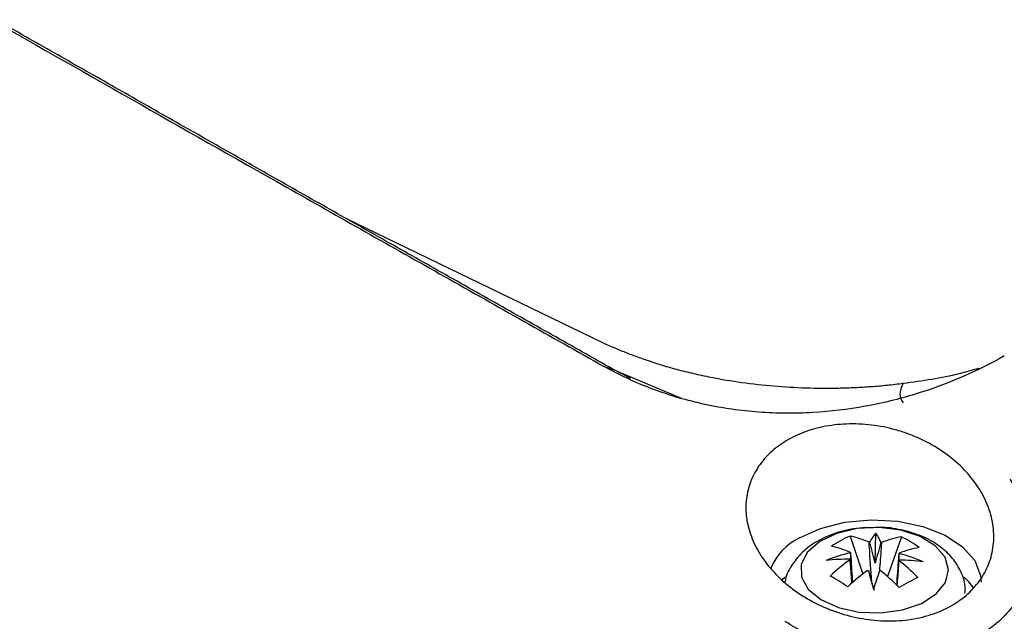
# Model space of a CAD drawing. Header units: millimetres. Extents: x -0.41 to 0.79, y -0.23 to 0.59.
# Tile 41 of 83: x 0.6003 to 0.6398, y -0.0665 to -0.0423. Entities that reach past the tile are written whole.
import ezdxf

# ---------------------------------------------------------------- set-up
doc = ezdxf.new("R2010")
doc.units = ezdxf.units.MM

msp = doc.modelspace()

# ---------------------------------------------------------------- linework, layer by layer
at = {"color": 7, "linetype": 'Continuous', "lineweight": 25}
for p, q in [((0.6237048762, -0.0553024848), (0.6133672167, -0.0502997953)), ((0.6237387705, -0.0562426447), (0.6240990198, -0.056355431)), ((0.6240944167, -0.0563539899), (0.6247902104, -0.056707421)), ((0.6240990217, -0.0563554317), (0.6268233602, -0.0575186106)), ((0.6336093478, -0.0630469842), (0.634120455, -0.0645733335)), ((0.634621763, -0.0641328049), (0.6346477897, -0.0629295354)), ((0.6356767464, -0.0630778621), (0.6351100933, -0.0646682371)), ((0.630986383, -0.064707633), (0.6308854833, -0.064806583))]:
    msp.add_line(p, q, dxfattribs=at)
at = {"color": 7, "linetype": 'Continuous', "lineweight": 25, "flags": 128}
for points in [[(0.6315750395, -0.0631171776), (0.6324216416, -0.0627380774), (0.6334049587, -0.0624924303), (0.6344632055, -0.0623956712), (0.6355298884, -0.0624538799), (0.6365379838, -0.0626633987), (0.6374241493, -0.063011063), (0.638132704, -0.0634750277), (0.6386191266, -0.0640261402), (0.6388528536, -0.064629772), (0.6388714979, -0.0648924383)], [(0.6324414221, -0.0655984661), (0.6331406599, -0.0659128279), (0.6339693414, -0.0660942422), (0.6348538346, -0.0661265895), (0.6357155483, -0.0660069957), (0.6364779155, -0.0657460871), (0.6370731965, -0.0653670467), (0.6374484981, -0.0649035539), (0.637570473, -0.0643967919), (0.6374282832, -0.0638917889), (0.6370345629, -0.0634334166), (0.6364242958, -0.0630624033), (0.635651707, -0.0628117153), (0.6347854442, -0.0627036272), (0.6339024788, -0.0627477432), (0.6330812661, -0.0629401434), (0.6323947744, -0.0632637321), (0.6319040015, -0.063689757), (0.6316525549, -0.0641803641), (0.6316627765, -0.0646919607), (0.6319337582, -0.0651790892), (0.6324414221, -0.0655984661)], [(0.6385788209, -0.0651429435), (0.6383842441, -0.0648875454), (0.6381902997, -0.0646908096)]]:
    msp.add_lwpolyline(points, dxfattribs=at)
at = {"color": 7, "linetype": 'Continuous', "lineweight": 25}
for centre, radius, start, end in [((0.6326363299, -0.0652775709), 0.0024069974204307, 116.1625191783, 156.8544343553), ((0.6353483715, -0.0671053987), 0.0044153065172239, 113.1950501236, 124.2653957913), ((0.632804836, -0.0668088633), 0.0038469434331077, 65.9339842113, 77.9286190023), ((0.6359449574, -0.0640880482), 0.0017391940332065, 138.231656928, 152.8082056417), ((0.6332154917, -0.0639421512), 0.0017541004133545, 21.474189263, 35.2598076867), ((0.6363784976, -0.0671248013), 0.0041073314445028, 99.8374359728, 111.518487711), ((0.6338448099, -0.0668900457), 0.0042295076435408, 53.0712971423, 64.3334897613), ((0.6320579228, -0.0672182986), 0.0038469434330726, 65.9339842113, 77.9286190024), ((0.6345912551, -0.0649531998), 0.0016711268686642, 96.6415762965, 97.4845150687), ((0.6346093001, -0.0649130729), 0.0016306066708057, 80.7316819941, 81.5885283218), ((0.6370877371, -0.0675559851), 0.0041073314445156, 99.8374359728, 111.518487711), ((0.6351271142, -0.0702155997), 0.0066684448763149, 103.0605700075, 111.7841630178), ((0.6334930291, -0.0718786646), 0.0079001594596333, 89.1622732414, 96.1083604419), ((0.6381726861, -0.0704042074), 0.0078664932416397, 125.417909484, 132.9880892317), ((0.6339687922, -0.0638534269), 0.000381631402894, 199.2662904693, 201.5225213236), ((0.633991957, -0.0638846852), 0.0004067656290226, 153.9020421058, 156.0643426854), ((0.6352029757, -0.0638436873), 0.0004067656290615, 333.9020421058, 336.0643426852), ((0.6307014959, -0.0702624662), 0.0079133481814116, 44.6361604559, 52.0474938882), ((0.635449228, -0.0721529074), 0.0081451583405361, 82.2859013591, 89.1169300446), ((0.6352261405, -0.0638749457), 0.0003816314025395, 19.2662904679, 21.5225213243), ((0.6338767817, -0.0702074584), 0.0066808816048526, 66.4833916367, 75.173261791), ((0.6388819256, -0.0708353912), 0.0078664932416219, 125.417909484, 132.9880892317), ((0.6345856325, -0.0628152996), 0.0016306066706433, 260.731681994, 261.5885283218), ((0.8713911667, -0.001344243), 0.2452947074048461, 194.9026127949, 195.083226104), ((0.7240806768, -0.0949801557), 0.0943641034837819, 161.1135447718, 161.5878846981), ((0.6346036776, -0.0627751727), 0.001671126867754, 276.6415762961, 277.4845150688), ((0.6299545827, -0.0706719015), 0.0079133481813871, 44.6361604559, 52.0474938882), ((0.6263824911, -0.0760194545), 0.0130600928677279, 56.8813922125, 60.5233946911), ((0.6420749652, -0.076064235), 0.0127304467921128, 116.8130835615, 120.6473623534)]:
    msp.add_arc(centre, radius, start, end, dxfattribs=at)
for centre, major_axis, ratio, start_param, end_param in [((0.6343067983, -0.0641724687), (-0.0009289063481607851, 0.00361554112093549), 0.0843687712, 4.701684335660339, 4.936287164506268), ((0.6348908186, -0.0641811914), (0.000942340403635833, 0.003587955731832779), 0.0734642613, 1.342002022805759, 1.576604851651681), ((0.6345531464, -0.0640374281), (-0.0001349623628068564, 0.004024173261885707), 0.2298007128, 1.48404370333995, 1.718646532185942), ((0.6346568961, -0.0640389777), (0.0001810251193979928, 0.004019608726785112), 0.2283080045, 4.730186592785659, 4.794864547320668), ((0.634304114, -0.0642323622), (-0.0009784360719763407, 0.003421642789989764), 0.0035330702, 1.627100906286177, 1.861703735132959)]:
    msp.add_ellipse(centre, major_axis=major_axis, ratio=ratio, start_param=start_param, end_param=end_param, dxfattribs=at)
for points, knots in [([(0.537284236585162, -0.0063335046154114), (0.5426216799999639, -0.0095388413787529), (0.5484550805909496, -0.0130020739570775), (0.5564180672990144, -0.0176801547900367), (0.5580443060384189, -0.0186332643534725), (0.561365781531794, -0.0205753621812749), (0.5630624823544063, -0.021565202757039), (0.5682488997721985, -0.0245842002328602), (0.5718184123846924, -0.026653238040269), (0.5828652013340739, -0.0330307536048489), (0.5905858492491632, -0.0374549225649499), (0.6026731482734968, -0.0443360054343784), (0.6067869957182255, -0.0466707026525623), (0.6120339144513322, -0.0496396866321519), (0.6130892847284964, -0.0502364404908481), (0.6152046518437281, -0.0514317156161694), (0.6162650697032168, -0.0520304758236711), (0.6194543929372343, -0.0538300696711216), (0.6215913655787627, -0.0550342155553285), (0.6237387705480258, -0.0562426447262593)], [0, 0, 0, 0, 0.2500000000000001, 0.2500000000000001, 0.3125000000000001, 0.3125000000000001, 0.3750000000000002, 0.3750000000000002, 0.5000000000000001, 0.5000000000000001, 0.75, 0.75, 0.8749999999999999, 0.8749999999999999, 0.90625, 0.90625, 0.9375, 0.9375, 1, 1, 1, 1]), ([(0.6240990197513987, -0.0563554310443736), (0.6236877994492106, -0.0561239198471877), (0.6228659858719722, -0.0556612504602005), (0.621637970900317, -0.054969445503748), (0.6204146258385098, -0.0542799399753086), (0.6191962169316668, -0.0535928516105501), (0.617982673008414, -0.052908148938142), (0.6167740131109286, -0.052225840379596), (0.6155702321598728, -0.0515459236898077), (0.6143713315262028, -0.0508683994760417), (0.6131773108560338, -0.0501932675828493), (0.6119881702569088, -0.0495205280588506), (0.610803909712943, -0.0488501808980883), (0.6096245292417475, -0.0481822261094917), (0.6084500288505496, -0.0475166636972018), (0.6072804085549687, -0.0468534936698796), (0.6061156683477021, -0.0461927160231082), (0.6049558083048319, -0.0455343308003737), (0.6038008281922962, -0.0448783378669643), (0.6026507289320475, -0.0442247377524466), (0.6015055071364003, -0.0435735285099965), (0.5986840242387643, -0.041968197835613), (0.5942422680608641, -0.039436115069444), (0.5882859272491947, -0.0360290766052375), (0.5824864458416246, -0.0326999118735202), (0.5768619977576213, -0.0294590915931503), (0.5714148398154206, -0.026308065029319), (0.5661476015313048, -0.0232484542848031), (0.5610468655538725, -0.0202724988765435), (0.5572086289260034, -0.018022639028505), (0.554522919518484, -0.0164431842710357), (0.5529172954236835, -0.0154973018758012), (0.5513316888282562, -0.0145615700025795), (0.5497660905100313, -0.0136359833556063), (0.5482205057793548, -0.0127205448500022), (0.5466949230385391, -0.0118152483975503), (0.5451893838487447, -0.0109201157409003), (0.5437037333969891, -0.0100350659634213), (0.54223855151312, -0.0091604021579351), (0.5407916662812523, -0.0082949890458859), (0.5398460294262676, -0.0077278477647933), (0.5393725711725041, -0.0074438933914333)], [0, 0, 0, 0, 0.012242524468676, 0.0244663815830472, 0.0366721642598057, 0.0488604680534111, 0.0610318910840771, 0.0731870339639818, 0.0853264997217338, 0.0974508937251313, 0.1095608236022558, 0.1216568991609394, 0.1337397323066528, 0.1458099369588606, 0.1578681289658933, 0.1699149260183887, 0.1819509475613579, 0.1939768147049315, 0.205993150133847, 0.2180005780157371, 0.2299997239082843, 0.241991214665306, 0.3070125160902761, 0.3717963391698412, 0.4364455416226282, 0.5010636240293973, 0.5651345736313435, 0.6292378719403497, 0.6934743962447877, 0.7579443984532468, 0.7797585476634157, 0.8015997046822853, 0.8234716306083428, 0.845378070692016, 0.8673227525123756, 0.8893093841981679, 0.9113416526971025, 0.9334232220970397, 0.9555577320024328, 0.9777487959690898, 0.9999999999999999, 0.9999999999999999, 0.9999999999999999, 0.9999999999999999]), ([(0.6308660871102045, -0.0929135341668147), (0.6353531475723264, -0.0887896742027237), (0.639867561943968, -0.0847546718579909), (0.6489382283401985, -0.0768749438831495), (0.6534953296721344, -0.0730287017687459), (0.6626535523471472, -0.0655243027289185), (0.6672565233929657, -0.0618646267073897), (0.6764874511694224, -0.0547461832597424), (0.681117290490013, -0.0512861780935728), (0.6904066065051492, -0.0445662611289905), (0.6950680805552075, -0.0413031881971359), (0.7043952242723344, -0.0349923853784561), (0.7090632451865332, -0.0319432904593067), (0.7230807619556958, -0.0231142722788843), (0.7324423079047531, -0.0176492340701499), (0.7418254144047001, -0.0126182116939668)], [0, 0, 0, 0, 0.125, 0.125, 0.2500000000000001, 0.2500000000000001, 0.3750000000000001, 0.3750000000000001, 0.5000000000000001, 0.5000000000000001, 0.6250000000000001, 0.6250000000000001, 0.7500000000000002, 0.7500000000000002, 1, 1, 1, 1]), ([(0.7421379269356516, -0.0180370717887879), (0.7343330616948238, -0.022246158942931), (0.7265243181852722, -0.0267632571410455), (0.7085664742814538, -0.0378559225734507), (0.6984268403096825, -0.0446400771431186), (0.6782700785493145, -0.0591704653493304), (0.6682529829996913, -0.0669166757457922), (0.6502903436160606, -0.0817641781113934), (0.6423109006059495, -0.0887108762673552), (0.6344165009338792, -0.0959373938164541)], [3.109241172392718, 3.109241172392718, 3.109241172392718, 3.109241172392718, 3.17595934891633, 3.17595934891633, 3.2629390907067, 3.2629390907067, 3.349918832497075, 3.349918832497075, 3.420469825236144, 3.420469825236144, 3.420469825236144, 3.420469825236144]), ([(0.6398050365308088, -0.0558196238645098), (0.6386981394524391, -0.0564417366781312), (0.6375096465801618, -0.0569598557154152), (0.6359011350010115, -0.0574508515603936), (0.6355731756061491, -0.0575410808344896), (0.6349036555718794, -0.0577042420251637), (0.6345623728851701, -0.0577770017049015), (0.6335327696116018, -0.057964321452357), (0.6328337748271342, -0.0580494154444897), (0.6317641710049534, -0.0581108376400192), (0.6314041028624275, -0.0581202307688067), (0.6306762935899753, -0.058115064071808), (0.630308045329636, -0.058100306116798), (0.6292155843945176, -0.0580192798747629), (0.6284957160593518, -0.0579166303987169), (0.6274291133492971, -0.0576865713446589), (0.6270757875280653, -0.057597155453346), (0.6263737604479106, -0.0573916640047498), (0.6260235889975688, -0.057274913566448), (0.6250024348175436, -0.0568910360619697), (0.624354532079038, -0.0565891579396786), (0.6237387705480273, -0.05624264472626)], [0, 0, 0, 0, 0.2499999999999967, 0.2499999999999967, 0.3124999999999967, 0.3124999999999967, 0.3749999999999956, 0.3749999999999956, 0.4999999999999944, 0.4999999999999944, 0.5624999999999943, 0.5624999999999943, 0.6249999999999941, 0.6249999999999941, 0.7499999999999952, 0.7499999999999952, 0.8124999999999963, 0.8124999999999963, 0.8749999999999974, 0.8749999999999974, 1, 1, 1, 1]), ([(0.6256514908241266, -0.0560606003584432), (0.6257600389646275, -0.0560951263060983), (0.62597697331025, -0.0561641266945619), (0.6263078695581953, -0.0562612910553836), (0.6266423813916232, -0.0563536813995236), (0.6269809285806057, -0.0564408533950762), (0.6273233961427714, -0.056522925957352), (0.6276698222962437, -0.0565998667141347), (0.6283108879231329, -0.056731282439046), (0.6292627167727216, -0.0568909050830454), (0.6305408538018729, -0.0570334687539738), (0.6318387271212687, -0.0571089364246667), (0.6329287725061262, -0.0571146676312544), (0.6338003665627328, -0.0570855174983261), (0.634452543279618, -0.057046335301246), (0.6351026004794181, -0.0569913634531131), (0.6355327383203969, -0.0569405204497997), (0.635748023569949, -0.0569150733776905)], [0, 0, 0, 0, 0.0357690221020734, 0.0714846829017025, 0.1071691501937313, 0.142844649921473, 0.1785334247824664, 0.2142576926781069, 0.2500396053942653, 0.374996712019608, 0.5000065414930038, 0.6249636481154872, 0.7499734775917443, 0.8125298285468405, 0.8749735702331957, 0.937423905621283, 1, 1, 1, 1]), ([(0.6385606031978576, -0.0651472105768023), (0.6383774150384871, -0.0653451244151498), (0.6381696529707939, -0.0655218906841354), (0.6377068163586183, -0.0658346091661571), (0.6374498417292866, -0.0659713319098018), (0.6368929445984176, -0.0661972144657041), (0.6366000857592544, -0.0662839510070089), (0.6359863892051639, -0.066406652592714), (0.6356621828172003, -0.0664422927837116), (0.6350126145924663, -0.066459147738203), (0.634684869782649, -0.0664413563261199), (0.6340234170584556, -0.0663535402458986), (0.6336955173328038, -0.0662839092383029), (0.6330594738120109, -0.0660991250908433), (0.6327461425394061, -0.0659822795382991), (0.6321492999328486, -0.0657077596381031), (0.631867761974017, -0.0655515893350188), (0.6313372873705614, -0.0652028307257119), (0.6310870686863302, -0.0650085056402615), (0.6306385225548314, -0.0645980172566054), (0.6304376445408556, -0.0643805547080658), (0.6300830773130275, -0.0639209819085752), (0.6299309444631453, -0.0636798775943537), (0.6296866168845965, -0.0631920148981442), (0.6295925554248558, -0.0629430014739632), (0.6294632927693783, -0.0624341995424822), (0.6294298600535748, -0.0621802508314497), (0.6294250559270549, -0.0616799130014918), (0.6294537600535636, -0.0614309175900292), (0.629575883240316, -0.0609449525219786), (0.6296676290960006, -0.0607129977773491), (0.6298507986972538, -0.0603812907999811), (0.6299195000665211, -0.060273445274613), (0.6300727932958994, -0.0600633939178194), (0.6301575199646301, -0.0599612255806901), (0.6304298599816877, -0.0596705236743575), (0.6306371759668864, -0.0594950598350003), (0.6311039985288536, -0.0591811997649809), (0.6313650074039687, -0.0590430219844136), (0.6319161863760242, -0.0588179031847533), (0.6322089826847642, -0.0587288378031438), (0.6328303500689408, -0.0585996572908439), (0.6331490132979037, -0.0585617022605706), (0.6337981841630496, -0.0585371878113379), (0.634133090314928, -0.0585511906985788), (0.6347927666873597, -0.0586304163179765), (0.6351180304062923, -0.0586949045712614), (0.6355991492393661, -0.0588284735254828), (0.6357591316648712, -0.0588794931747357), (0.636070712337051, -0.0589920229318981), (0.6362228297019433, -0.0590536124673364), (0.6366685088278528, -0.0592538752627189), (0.6369522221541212, -0.059408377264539), (0.6374877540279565, -0.0597574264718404), (0.637732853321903, -0.059947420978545), (0.6381800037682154, -0.0603568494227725), (0.6383837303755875, -0.0605787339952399), (0.6387356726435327, -0.0610399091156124), (0.6388842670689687, -0.0612785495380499), (0.6391273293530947, -0.0617716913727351), (0.6392218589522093, -0.0620282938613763), (0.6393478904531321, -0.06253789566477), (0.6393808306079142, -0.0627928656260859), (0.6393850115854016, -0.063302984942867), (0.6393553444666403, -0.0635579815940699), (0.6392346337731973, -0.0640456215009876), (0.6391438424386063, -0.0642811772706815), (0.6388978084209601, -0.0647345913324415), (0.638743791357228, -0.0649492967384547), (0.6385606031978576, -0.0651472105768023)], [0, 0, 0, 0, 0.0312499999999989, 0.0312499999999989, 0.0624999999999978, 0.0624999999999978, 0.0937499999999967, 0.0937499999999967, 0.1249999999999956, 0.1249999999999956, 0.1562499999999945, 0.1562499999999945, 0.1874999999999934, 0.1874999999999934, 0.2187499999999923, 0.2187499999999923, 0.2499999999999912, 0.2499999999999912, 0.2812499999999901, 0.2812499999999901, 0.312499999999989, 0.312499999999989, 0.3437499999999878, 0.3437499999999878, 0.3749999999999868, 0.3749999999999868, 0.4062499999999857, 0.4062499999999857, 0.4374999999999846, 0.4374999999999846, 0.4687499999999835, 0.4687499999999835, 0.4843749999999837, 0.4843749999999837, 0.499999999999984, 0.499999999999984, 0.5312499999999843, 0.5312499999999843, 0.5624999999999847, 0.5624999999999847, 0.593749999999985, 0.593749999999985, 0.6249999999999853, 0.6249999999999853, 0.6562499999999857, 0.6562499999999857, 0.687499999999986, 0.687499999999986, 0.7031249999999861, 0.7031249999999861, 0.7187499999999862, 0.7187499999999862, 0.7499999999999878, 0.7499999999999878, 0.7812499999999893, 0.7812499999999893, 0.8124999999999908, 0.8124999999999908, 0.8437499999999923, 0.8437499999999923, 0.8749999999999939, 0.8749999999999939, 0.9062499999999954, 0.9062499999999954, 0.937499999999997, 0.937499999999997, 0.9687499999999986, 0.9687499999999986, 1, 1, 1, 1]), ([(0.6400296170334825, -0.0607662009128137), (0.6402110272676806, -0.0610237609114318), (0.6403684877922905, -0.0612915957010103), (0.6406307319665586, -0.0618431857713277), (0.6407330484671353, -0.0621213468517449), (0.6408818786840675, -0.0626821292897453), (0.6409284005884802, -0.0629647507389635), (0.6409627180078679, -0.0635345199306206), (0.6409499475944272, -0.0638155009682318), (0.6408660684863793, -0.0643643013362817), (0.64079502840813, -0.0646330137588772), (0.6405915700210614, -0.0651582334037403), (0.640459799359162, -0.0654115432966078), (0.640143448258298, -0.0658863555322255), (0.6399581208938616, -0.066109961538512), (0.639637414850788, -0.0664235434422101), (0.6395229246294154, -0.0665246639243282), (0.6392840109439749, -0.0667153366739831), (0.6391591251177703, -0.066805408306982), (0.6387684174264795, -0.0670600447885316), (0.6384866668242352, -0.0672091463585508), (0.6380309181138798, -0.0674006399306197), (0.6378733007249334, -0.0674590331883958), (0.6375534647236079, -0.0675625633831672), (0.6373904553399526, -0.0676080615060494), (0.6368923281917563, -0.0677261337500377), (0.636548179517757, -0.0677804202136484), (0.6358350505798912, -0.0678389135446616), (0.6354743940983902, -0.0678422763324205), (0.6347522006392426, -0.067800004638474), (0.6343882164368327, -0.0677541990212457), (0.6336624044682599, -0.0676138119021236), (0.6333081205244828, -0.0675208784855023), (0.63261580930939, -0.0672922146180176), (0.6322761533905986, -0.0671556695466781), (0.6316210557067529, -0.0668423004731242), (0.6313087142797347, -0.0666672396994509), (0.6310113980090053, -0.0664740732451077)], [0, 0, 0, 0, 0.0624999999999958, 0.0624999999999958, 0.1249999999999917, 0.1249999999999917, 0.1874999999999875, 0.1874999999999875, 0.2499999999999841, 0.2499999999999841, 0.3124999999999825, 0.3124999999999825, 0.3749999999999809, 0.3749999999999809, 0.4374999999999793, 0.4374999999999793, 0.4687499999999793, 0.4687499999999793, 0.4999999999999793, 0.4999999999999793, 0.5624999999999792, 0.5624999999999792, 0.5937499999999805, 0.5937499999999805, 0.6249999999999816, 0.6249999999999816, 0.6874999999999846, 0.6874999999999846, 0.7499999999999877, 0.7499999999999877, 0.8124999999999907, 0.8124999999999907, 0.8749999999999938, 0.8749999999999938, 0.9374999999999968, 0.9374999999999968, 1, 1, 1, 1]), ([(0.6345483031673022, -0.0627098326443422), (0.6343604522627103, -0.0627102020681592), (0.6338653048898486, -0.06271117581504), (0.6330832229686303, -0.0628897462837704), (0.632299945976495, -0.0632183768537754), (0.6316678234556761, -0.0636776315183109), (0.6312450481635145, -0.064228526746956), (0.6310211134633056, -0.0646477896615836), (0.6310040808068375, -0.0648717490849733), (0.6310036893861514, -0.0648768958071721)], [0, 0, 0, 0, 0.1164447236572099, 0.306931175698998, 0.5031274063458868, 0.6788756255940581, 0.8415817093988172, 0.9963594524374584, 1, 1, 1, 1]), ([(0.6382254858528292, -0.0653515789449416), (0.6382317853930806, -0.0652829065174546), (0.6382586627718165, -0.0649899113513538), (0.6380908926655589, -0.0644870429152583), (0.6377452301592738, -0.0639171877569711), (0.637234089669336, -0.0634432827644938), (0.6365776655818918, -0.0630624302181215), (0.6357826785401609, -0.0628054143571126), (0.6350786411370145, -0.0626832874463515), (0.6346629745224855, -0.0627040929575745), (0.6345483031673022, -0.0627098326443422)], [0, 0, 0, 0, 0.042772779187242, 0.1824927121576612, 0.3180896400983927, 0.4583826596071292, 0.6097529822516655, 0.7717935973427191, 0.937043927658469, 0.9999999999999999, 0.9999999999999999, 0.9999999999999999, 0.9999999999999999]), ([(0.6344823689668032, -0.0649002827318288), (0.6344504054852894, -0.0644370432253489), (0.6344134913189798, -0.0639020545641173), (0.634378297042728, -0.0633679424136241), (0.6343735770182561, -0.0632963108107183)], [0, 0, 0, 0, 0.8658865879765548, 1, 1, 1, 1]), ([(0.6348719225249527, -0.0633037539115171), (0.6348669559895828, -0.0633752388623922), (0.6348402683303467, -0.063759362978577), (0.6348122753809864, -0.06414408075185), (0.6347894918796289, -0.0644572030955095)], [0, 0, 0, 0, 0.1860985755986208, 1, 1, 1, 1]), ([(0.633687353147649, -0.0649431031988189), (0.6336675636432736, -0.0646927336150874), (0.6336425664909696, -0.0643764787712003), (0.6336187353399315, -0.0640594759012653), (0.6336137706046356, -0.0639934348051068)], [0, 0, 0, 0, 0.7916703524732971, 1, 1, 1, 1]), ([(0.6336266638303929, -0.0637057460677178), (0.633631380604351, -0.0637773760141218), (0.6336581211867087, -0.0641834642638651), (0.6336861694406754, -0.0645902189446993), (0.6337092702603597, -0.0649252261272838)], [0, 0, 0, 0, 0.1763900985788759, 1, 1, 1, 1]), ([(0.6354888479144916, -0.065025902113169), (0.6355149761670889, -0.0646669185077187), (0.6355463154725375, -0.064236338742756), (0.635576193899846, -0.0638064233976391), (0.6355811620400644, -0.0637349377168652)], [0, 0, 0, 0, 0.833721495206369, 1, 1, 1, 1]), ([(0.6355682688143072, -0.0640226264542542), (0.6355635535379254, -0.0640885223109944), (0.6355394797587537, -0.0644249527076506), (0.6355142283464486, -0.0647605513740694), (0.6354939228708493, -0.0650304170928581)], [0, 0, 0, 0, 0.1958677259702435, 1, 1, 1, 1])]:
    msp.add_open_spline(points, degree=3, knots=knots, dxfattribs=at)
for points in [[(0.6256514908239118, -0.0560606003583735), (0.6254822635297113, -0.0560058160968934), (0.6251466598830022, -0.0558919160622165), (0.6246531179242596, -0.0557082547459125), (0.6241711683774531, -0.0555122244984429), (0.6238586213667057, -0.0553736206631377), (0.6237048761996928, -0.0553024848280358)], [(0.635748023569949, -0.0569150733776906), (0.6355590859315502, -0.057243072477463), (0.6355735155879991, -0.0574988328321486), (0.6357376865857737, -0.0576993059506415)]]:
    msp.add_open_spline(points, degree=3, dxfattribs=at)
at = {"color": 9, "linetype": 'Continuous', "lineweight": 25}
msp.add_open_spline([(0.635748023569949, -0.0569150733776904), (0.6365143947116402, -0.0568085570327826), (0.6375573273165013, -0.0566636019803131), (0.63852010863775, -0.056381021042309), (0.638775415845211, -0.0563060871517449)], degree=3, knots=[0, 0, 0, 0, 0.7348232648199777, 1, 1, 1, 1], dxfattribs=at)

doc.saveas('drawing.dxf')
